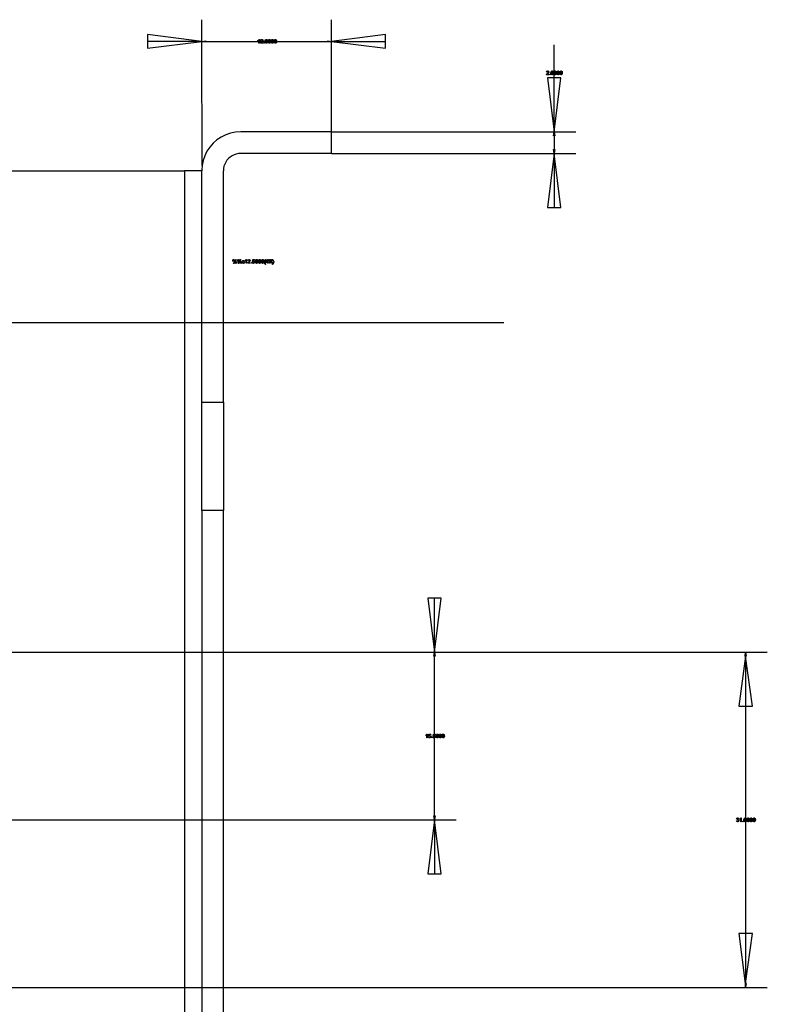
# Model space of a CAD drawing. Extents: x -1077 to 53, y -1488 to -1083.
# Tile 5 of 45: x -968 to -934, y -1386 to -1340. Entities that reach past the tile are written whole.
import ezdxf

# ---------------------------------------------------------------- set-up
doc = ezdxf.new("R2010")
doc.units = 0
doc.layers.add('Layer0', color=7, linetype='Continuous', true_color=0xffffff)
doc.layers.add('MTEXT', color=7, linetype='Continuous', true_color=0xffffff)

msp = doc.modelspace()

# ---------------------------------------------------------------- linework, layer by layer
at = {"layer": 'Layer0'}
for p, q in [((-960.08, -1341.035), (-960.08, -1340.215)), ((-954.08, -1341.035), (-954.08, -1340.215)), ((-960.08, -1341.215), (-962.58, -1340.905)), ((-962.58, -1340.905), (-962.58, -1341.215)), ((-960.08, -1341.215), (-960.08, -1341.035)), ((-951.58, -1340.905), (-954.08, -1341.215)), ((-954.08, -1341.215), (-954.08, -1341.035)), ((-951.58, -1341.215), (-951.58, -1340.905)), ((-960.08, -1341.215), (-962.58, -1341.215)), ((-962.58, -1341.215), (-962.58, -1341.525)), ((-962.58, -1341.525), (-960.08, -1341.215)), ((-960.08, -1341.215), (-959.9, -1341.185)), ((-960.08, -1341.215), (-959.9, -1341.215)), ((-959.9, -1341.245), (-960.08, -1341.215)), ((-960.065, -1346.961), (-960.08, -1341.215)), ((-959.9, -1341.185), (-959.9, -1341.215)), ((-959.9, -1341.215), (-957.689, -1341.215)), ((-959.9, -1341.215), (-959.9, -1341.245)), ((-957.689, -1341.215), (-956.471, -1341.215)), ((-956.471, -1341.215), (-954.26, -1341.215)), ((-954.26, -1341.185), (-954.08, -1341.215)), ((-954.26, -1341.215), (-954.26, -1341.185)), ((-954.26, -1341.215), (-954.08, -1341.215)), ((-954.26, -1341.245), (-954.26, -1341.215)), ((-954.08, -1341.215), (-954.26, -1341.245)), ((-954.08, -1341.215), (-951.58, -1341.525)), ((-954.08, -1341.215), (-951.58, -1341.215)), ((-954.08, -1345.334), (-954.08, -1341.215)), ((-951.58, -1341.525), (-951.58, -1341.215)), ((-943.79, -1342.896), (-943.79, -1341.378)), ((-944.1, -1342.896), (-943.79, -1345.396)), ((-943.79, -1342.896), (-944.1, -1342.896)), ((-943.79, -1345.396), (-943.48, -1342.896)), ((-943.79, -1345.396), (-943.79, -1342.896)), ((-943.48, -1342.896), (-943.79, -1342.896)), ((-958.969, -1345.533), (-959.18, -1345.637)), ((-958.746, -1345.457), (-958.969, -1345.533)), ((-958.515, -1345.412), (-958.746, -1345.457)), ((-958.28, -1345.396), (-958.515, -1345.412)), ((-954.08, -1345.396), (-958.28, -1345.396)), ((-954.08, -1345.396), (-954.08, -1345.334)), ((-954.08, -1345.396), (-954.018, -1345.396)), ((-954.08, -1346.396), (-954.08, -1345.396)), ((-954.018, -1345.396), (-943.79, -1345.396)), ((-943.82, -1345.576), (-943.79, -1345.396)), ((-943.79, -1345.576), (-943.82, -1345.576)), ((-943.79, -1345.396), (-943.79, -1345.576)), ((-943.79, -1345.396), (-943.76, -1345.576)), ((-943.79, -1345.396), (-943.61, -1345.396)), ((-943.79, -1345.576), (-943.79, -1346.216)), ((-943.76, -1345.576), (-943.79, -1345.576)), ((-943.61, -1345.396), (-942.79, -1345.396)), ((-959.553, -1345.923), (-959.708, -1346.1)), ((-959.376, -1345.768), (-959.553, -1345.923)), ((-959.18, -1345.637), (-959.376, -1345.768)), ((-959.943, -1346.507), (-960.019, -1346.73)), ((-959.839, -1346.296), (-959.943, -1346.507)), ((-959.708, -1346.1), (-959.839, -1346.296)), ((-958.68, -1346.503), (-958.767, -1346.561)), ((-958.586, -1346.457), (-958.68, -1346.503)), ((-958.487, -1346.423), (-958.586, -1346.457)), ((-958.384, -1346.403), (-958.487, -1346.423)), ((-958.28, -1346.396), (-958.384, -1346.403)), ((-954.08, -1346.396), (-958.28, -1346.396)), ((-954.08, -1346.396), (-954.018, -1346.396)), ((-954.018, -1346.396), (-943.79, -1346.396)), ((-943.79, -1346.396), (-944.1, -1348.896)), ((-943.82, -1346.216), (-943.79, -1346.216)), ((-943.79, -1346.396), (-943.82, -1346.216)), ((-943.79, -1346.216), (-943.79, -1346.396)), ((-943.76, -1346.216), (-943.79, -1346.396)), ((-943.79, -1346.216), (-943.76, -1346.216)), ((-943.79, -1346.396), (-943.79, -1348.896)), ((-943.48, -1348.896), (-943.79, -1346.396)), ((-943.79, -1346.396), (-943.61, -1346.396)), ((-943.61, -1346.396), (-942.79, -1346.396)), ((-960.065, -1346.961), (-960.08, -1347.134)), ((-960.019, -1346.73), (-960.065, -1346.961)), ((-959.053, -1346.989), (-959.073, -1347.092)), ((-959.019, -1346.89), (-959.053, -1346.989)), ((-958.973, -1346.796), (-959.019, -1346.89)), ((-958.915, -1346.709), (-958.973, -1346.796)), ((-958.846, -1346.63), (-958.915, -1346.709)), ((-958.767, -1346.561), (-958.846, -1346.63)), ((-981.58, -1347.196), (-960.88, -1347.196)), ((-960.08, -1347.196), (-960.88, -1347.196)), ((-960.88, -1347.196), (-960.88, -1354.215)), ((-960.08, -1347.134), (-960.08, -1347.196)), ((-960.08, -1354.215), (-960.08, -1347.196)), ((-959.073, -1347.092), (-959.08, -1347.196)), ((-959.08, -1354.215), (-959.08, -1347.196)), ((-944.1, -1348.896), (-943.79, -1348.896)), ((-943.79, -1348.896), (-943.48, -1348.896)), ((-972.313, -1354.215), (-960.88, -1354.215)), ((-960.88, -1354.215), (-960.08, -1354.215)), ((-960.88, -1354.215), (-960.88, -1369.446)), ((-960.08, -1357.896), (-960.08, -1354.215)), ((-960.08, -1354.215), (-959.08, -1354.215)), ((-959.08, -1357.896), (-959.08, -1354.215)), ((-959.08, -1354.215), (-946.112, -1354.215)), ((-960.08, -1357.896), (-959.08, -1357.896)), ((-960.08, -1362.896), (-960.08, -1357.896)), ((-959.08, -1357.896), (-959.08, -1362.896)), ((-960.08, -1362.896), (-960.08, -1369.446)), ((-959.08, -1362.896), (-960.08, -1362.896)), ((-959.08, -1369.446), (-959.08, -1362.896)), ((-949.631, -1366.946), (-949.321, -1369.446)), ((-949.321, -1366.946), (-949.631, -1366.946)), ((-949.321, -1369.446), (-949.011, -1366.946)), ((-949.011, -1366.946), (-949.321, -1366.946)), ((-949.321, -1369.446), (-949.321, -1366.946)), ((-973.83, -1369.446), (-960.88, -1369.446)), ((-960.88, -1369.446), (-960.08, -1369.446)), ((-960.88, -1369.446), (-960.88, -1377.196)), ((-960.08, -1369.446), (-960.08, -1377.196)), ((-960.08, -1369.446), (-959.08, -1369.446)), ((-959.08, -1377.196), (-959.08, -1369.446)), ((-959.08, -1369.446), (-949.321, -1369.446)), ((-949.351, -1369.626), (-949.321, -1369.446)), ((-949.321, -1369.626), (-949.351, -1369.626)), ((-949.321, -1369.626), (-949.321, -1369.446)), ((-949.321, -1369.446), (-949.291, -1369.626)), ((-949.321, -1369.446), (-949.141, -1369.446)), ((-949.291, -1369.626), (-949.321, -1369.626)), ((-949.321, -1373.141), (-949.321, -1369.626)), ((-949.141, -1369.446), (-948.321, -1369.446)), ((-948.321, -1369.446), (-934.94, -1369.446)), ((-934.94, -1369.626), (-935.25, -1371.946)), ((-934.97, -1369.626), (-934.94, -1369.446)), ((-934.94, -1369.626), (-934.97, -1369.626)), ((-934.94, -1369.626), (-934.94, -1369.446)), ((-934.94, -1369.446), (-934.91, -1369.626)), ((-934.94, -1369.446), (-934.76, -1369.446)), ((-934.63, -1371.946), (-934.94, -1369.626)), ((-934.94, -1369.626), (-934.94, -1371.946)), ((-934.91, -1369.626), (-934.94, -1369.626)), ((-934.76, -1369.446), (-933.94, -1369.446)), ((-935.25, -1371.946), (-934.94, -1371.946)), ((-934.94, -1371.946), (-934.63, -1371.946)), ((-934.94, -1371.946), (-934.94, -1377.016)), ((-949.321, -1373.501), (-949.321, -1373.141)), ((-949.321, -1377.016), (-949.321, -1373.501)), ((-949.351, -1377.016), (-949.321, -1377.016)), ((-949.321, -1377.196), (-949.351, -1377.016)), ((-949.321, -1377.196), (-949.321, -1377.016)), ((-949.291, -1377.016), (-949.321, -1377.196)), ((-949.321, -1377.016), (-949.291, -1377.016)), ((-934.94, -1377.016), (-934.94, -1377.376)), ((-970.62, -1377.196), (-960.88, -1377.196)), ((-960.88, -1377.196), (-960.08, -1377.196)), ((-960.88, -1377.196), (-960.88, -1384.946)), ((-960.08, -1377.196), (-960.08, -1384.946)), ((-960.08, -1377.196), (-959.08, -1377.196)), ((-959.08, -1384.946), (-959.08, -1377.196)), ((-959.08, -1377.196), (-949.321, -1377.196)), ((-949.321, -1377.196), (-949.631, -1379.696)), ((-949.011, -1379.696), (-949.321, -1377.196)), ((-949.321, -1377.196), (-949.321, -1379.696)), ((-949.321, -1377.196), (-949.141, -1377.196)), ((-949.141, -1377.196), (-948.321, -1377.196)), ((-934.94, -1377.376), (-934.94, -1382.446)), ((-949.631, -1379.696), (-949.321, -1379.696)), ((-949.321, -1379.696), (-949.011, -1379.696)), ((-935.25, -1382.446), (-934.97, -1384.766)), ((-934.94, -1382.446), (-935.25, -1382.446)), ((-934.63, -1382.446), (-934.94, -1382.446)), ((-934.94, -1382.446), (-934.94, -1384.766)), ((-934.94, -1384.766), (-934.63, -1382.446)), ((-973.83, -1384.946), (-960.88, -1384.946)), ((-960.88, -1384.946), (-960.08, -1384.946)), ((-960.88, -1384.946), (-960.88, -1418.57)), ((-960.08, -1384.946), (-960.08, -1386.496)), ((-960.08, -1384.946), (-959.08, -1384.946)), ((-959.08, -1386.496), (-959.08, -1384.946)), ((-959.08, -1384.946), (-934.94, -1384.946)), ((-934.97, -1384.766), (-934.94, -1384.766)), ((-934.97, -1384.766), (-934.94, -1384.946)), ((-934.94, -1384.946), (-934.94, -1384.766)), ((-934.91, -1384.766), (-934.94, -1384.946)), ((-934.94, -1384.766), (-934.91, -1384.766)), ((-934.94, -1384.946), (-934.76, -1384.946)), ((-934.76, -1384.946), (-933.94, -1384.946))]:
    msp.add_line(p, q, dxfattribs=at)
at = {"layer": 'MTEXT'}
for p, q in [((-957.481, -1341.169), (-957.449, -1341.148)), ((-957.481, -1341.19), (-957.481, -1341.169)), ((-957.458, -1341.178), (-957.481, -1341.19)), ((-957.437, -1341.163), (-957.458, -1341.178)), ((-957.449, -1341.148), (-957.429, -1341.124)), ((-957.437, -1341.302), (-957.437, -1341.163)), ((-957.415, -1341.302), (-957.437, -1341.302)), ((-957.429, -1341.124), (-957.415, -1341.124)), ((-957.415, -1341.124), (-957.415, -1341.302)), ((-957.363, -1341.302), (-957.36, -1341.287)), ((-957.246, -1341.302), (-957.363, -1341.302)), ((-957.36, -1341.287), (-957.346, -1341.263)), ((-957.358, -1341.175), (-957.341, -1341.137)), ((-957.336, -1341.178), (-957.358, -1341.175)), ((-957.346, -1341.263), (-957.317, -1341.236)), ((-957.341, -1341.137), (-957.301, -1341.124)), ((-957.327, -1341.152), (-957.336, -1341.178)), ((-957.323, -1341.269), (-957.332, -1341.281)), ((-957.332, -1341.281), (-957.246, -1341.281)), ((-957.301, -1341.142), (-957.327, -1341.152)), ((-957.298, -1341.247), (-957.323, -1341.269)), ((-957.317, -1341.236), (-957.278, -1341.199)), ((-957.301, -1341.124), (-957.261, -1341.138)), ((-957.277, -1341.151), (-957.301, -1341.142)), ((-957.265, -1341.216), (-957.298, -1341.247)), ((-957.278, -1341.199), (-957.268, -1341.173)), ((-957.268, -1341.173), (-957.277, -1341.151)), ((-957.25, -1341.194), (-957.265, -1341.216)), ((-957.261, -1341.138), (-957.246, -1341.173)), ((-957.246, -1341.173), (-957.25, -1341.194)), ((-957.246, -1341.281), (-957.246, -1341.302)), ((-957.21, -1341.302), (-957.21, -1341.277)), ((-957.21, -1341.277), (-957.185, -1341.277)), ((-957.185, -1341.302), (-957.21, -1341.302)), ((-957.185, -1341.277), (-957.185, -1341.302)), ((-957.154, -1341.215), (-957.147, -1341.164)), ((-957.136, -1341.287), (-957.154, -1341.215)), ((-957.147, -1341.164), (-957.128, -1341.135)), ((-957.096, -1341.305), (-957.136, -1341.287)), ((-957.12, -1341.155), (-957.131, -1341.215)), ((-957.131, -1341.215), (-957.121, -1341.273)), ((-957.128, -1341.135), (-957.096, -1341.124)), ((-957.121, -1341.273), (-957.096, -1341.287)), ((-957.096, -1341.142), (-957.12, -1341.155)), ((-957.096, -1341.124), (-957.071, -1341.13)), ((-957.071, -1341.157), (-957.096, -1341.142)), ((-957.096, -1341.287), (-957.071, -1341.273)), ((-957.064, -1341.294), (-957.096, -1341.305)), ((-957.071, -1341.13), (-957.053, -1341.146)), ((-957.06, -1341.215), (-957.071, -1341.157)), ((-957.071, -1341.273), (-957.06, -1341.215)), ((-957.045, -1341.265), (-957.064, -1341.294)), ((-957.053, -1341.146), (-957.042, -1341.173)), ((-957.038, -1341.215), (-957.045, -1341.265)), ((-957.042, -1341.173), (-957.038, -1341.215)), ((-957.016, -1341.215), (-957.01, -1341.164)), ((-956.999, -1341.287), (-957.016, -1341.215)), ((-957.01, -1341.164), (-956.99, -1341.135)), ((-956.958, -1341.305), (-956.999, -1341.287)), ((-956.983, -1341.155), (-956.994, -1341.215)), ((-956.994, -1341.215), (-956.984, -1341.273)), ((-956.99, -1341.135), (-956.958, -1341.124)), ((-956.984, -1341.273), (-956.958, -1341.287)), ((-956.959, -1341.142), (-956.983, -1341.155)), ((-956.933, -1341.157), (-956.959, -1341.142)), ((-956.958, -1341.124), (-956.933, -1341.13)), ((-956.958, -1341.287), (-956.933, -1341.273)), ((-956.926, -1341.294), (-956.958, -1341.305)), ((-956.933, -1341.13), (-956.916, -1341.146)), ((-956.923, -1341.215), (-956.933, -1341.157)), ((-956.933, -1341.273), (-956.923, -1341.215)), ((-956.907, -1341.265), (-956.926, -1341.294)), ((-956.916, -1341.146), (-956.905, -1341.173)), ((-956.901, -1341.215), (-956.907, -1341.265)), ((-956.905, -1341.173), (-956.901, -1341.215)), ((-956.879, -1341.215), (-956.872, -1341.164)), ((-956.861, -1341.287), (-956.879, -1341.215)), ((-956.872, -1341.164), (-956.853, -1341.135)), ((-956.821, -1341.305), (-956.861, -1341.287)), ((-956.845, -1341.155), (-956.856, -1341.215)), ((-956.856, -1341.215), (-956.846, -1341.273)), ((-956.853, -1341.135), (-956.821, -1341.124)), ((-956.846, -1341.273), (-956.821, -1341.287)), ((-956.821, -1341.142), (-956.845, -1341.155)), ((-956.821, -1341.124), (-956.796, -1341.13)), ((-956.796, -1341.157), (-956.821, -1341.142)), ((-956.821, -1341.287), (-956.796, -1341.273)), ((-956.789, -1341.294), (-956.821, -1341.305)), ((-956.796, -1341.13), (-956.778, -1341.146)), ((-956.785, -1341.215), (-956.796, -1341.157)), ((-956.796, -1341.273), (-956.785, -1341.215)), ((-956.77, -1341.265), (-956.789, -1341.294)), ((-956.778, -1341.146), (-956.767, -1341.173)), ((-956.763, -1341.215), (-956.77, -1341.265)), ((-956.767, -1341.173), (-956.763, -1341.215)), ((-956.741, -1341.215), (-956.735, -1341.164)), ((-956.724, -1341.287), (-956.741, -1341.215)), ((-956.735, -1341.164), (-956.715, -1341.135)), ((-956.683, -1341.305), (-956.724, -1341.287)), ((-956.707, -1341.155), (-956.719, -1341.215)), ((-956.719, -1341.215), (-956.709, -1341.273)), ((-956.715, -1341.135), (-956.683, -1341.124)), ((-956.709, -1341.273), (-956.683, -1341.287)), ((-956.684, -1341.142), (-956.707, -1341.155)), ((-956.658, -1341.157), (-956.684, -1341.142)), ((-956.683, -1341.124), (-956.658, -1341.13)), ((-956.683, -1341.287), (-956.658, -1341.273)), ((-956.651, -1341.294), (-956.683, -1341.305)), ((-956.658, -1341.13), (-956.641, -1341.146)), ((-956.648, -1341.215), (-956.658, -1341.157)), ((-956.658, -1341.273), (-956.648, -1341.215)), ((-956.632, -1341.265), (-956.651, -1341.294)), ((-956.641, -1341.146), (-956.63, -1341.173)), ((-956.626, -1341.215), (-956.632, -1341.265)), ((-956.63, -1341.173), (-956.626, -1341.215)), ((-944.151, -1342.759), (-944.148, -1342.743)), ((-944.034, -1342.759), (-944.151, -1342.759)), ((-944.148, -1342.743), (-944.134, -1342.72)), ((-944.147, -1342.632), (-944.129, -1342.594)), ((-944.124, -1342.634), (-944.147, -1342.632)), ((-944.134, -1342.72), (-944.106, -1342.693)), ((-944.129, -1342.594), (-944.089, -1342.581)), ((-944.115, -1342.608), (-944.124, -1342.634)), ((-944.111, -1342.726), (-944.121, -1342.738)), ((-944.121, -1342.738), (-944.034, -1342.738)), ((-944.09, -1342.599), (-944.115, -1342.608)), ((-944.086, -1342.704), (-944.111, -1342.726)), ((-944.106, -1342.693), (-944.067, -1342.656)), ((-944.066, -1342.608), (-944.09, -1342.599)), ((-944.089, -1342.581), (-944.049, -1342.595)), ((-944.053, -1342.672), (-944.086, -1342.704)), ((-944.067, -1342.656), (-944.056, -1342.629)), ((-944.056, -1342.629), (-944.066, -1342.608)), ((-944.038, -1342.651), (-944.053, -1342.672)), ((-944.049, -1342.595), (-944.034, -1342.63)), ((-944.034, -1342.63), (-944.038, -1342.651)), ((-944.034, -1342.738), (-944.034, -1342.759)), ((-943.998, -1342.759), (-943.998, -1342.734)), ((-943.998, -1342.734), (-943.974, -1342.734)), ((-943.974, -1342.759), (-943.998, -1342.759)), ((-943.974, -1342.734), (-943.974, -1342.759)), ((-943.942, -1342.671), (-943.935, -1342.621)), ((-943.924, -1342.743), (-943.942, -1342.671)), ((-943.935, -1342.621), (-943.916, -1342.591)), ((-943.884, -1342.762), (-943.924, -1342.743)), ((-943.908, -1342.611), (-943.919, -1342.671)), ((-943.919, -1342.671), (-943.909, -1342.729)), ((-943.916, -1342.591), (-943.884, -1342.581)), ((-943.909, -1342.729), (-943.884, -1342.744)), ((-943.884, -1342.599), (-943.908, -1342.611)), ((-943.884, -1342.581), (-943.859, -1342.587)), ((-943.859, -1342.613), (-943.884, -1342.599)), ((-943.884, -1342.744), (-943.859, -1342.729)), ((-943.852, -1342.751), (-943.884, -1342.762)), ((-943.859, -1342.587), (-943.841, -1342.603)), ((-943.849, -1342.671), (-943.859, -1342.613)), ((-943.859, -1342.729), (-943.849, -1342.671)), ((-943.833, -1342.722), (-943.852, -1342.751)), ((-943.841, -1342.603), (-943.83, -1342.629)), ((-943.826, -1342.671), (-943.833, -1342.722)), ((-943.83, -1342.629), (-943.826, -1342.671)), ((-943.804, -1342.671), (-943.798, -1342.621)), ((-943.787, -1342.743), (-943.804, -1342.671)), ((-943.798, -1342.621), (-943.779, -1342.591)), ((-943.747, -1342.762), (-943.787, -1342.743)), ((-943.771, -1342.611), (-943.782, -1342.671)), ((-943.782, -1342.671), (-943.772, -1342.729)), ((-943.779, -1342.591), (-943.747, -1342.581)), ((-943.772, -1342.729), (-943.747, -1342.744)), ((-943.747, -1342.599), (-943.771, -1342.611)), ((-943.747, -1342.581), (-943.722, -1342.587)), ((-943.721, -1342.613), (-943.747, -1342.599)), ((-943.747, -1342.744), (-943.721, -1342.729)), ((-943.714, -1342.751), (-943.747, -1342.762)), ((-943.722, -1342.587), (-943.704, -1342.603)), ((-943.711, -1342.671), (-943.721, -1342.613)), ((-943.721, -1342.729), (-943.711, -1342.671)), ((-943.695, -1342.722), (-943.714, -1342.751)), ((-943.704, -1342.603), (-943.693, -1342.629)), ((-943.689, -1342.671), (-943.695, -1342.722)), ((-943.693, -1342.629), (-943.689, -1342.671)), ((-943.667, -1342.671), (-943.66, -1342.621)), ((-943.649, -1342.743), (-943.667, -1342.671)), ((-943.66, -1342.621), (-943.641, -1342.591)), ((-943.609, -1342.762), (-943.649, -1342.743)), ((-943.633, -1342.611), (-943.644, -1342.671)), ((-943.644, -1342.671), (-943.634, -1342.729)), ((-943.641, -1342.591), (-943.609, -1342.581)), ((-943.634, -1342.729), (-943.609, -1342.744)), ((-943.609, -1342.599), (-943.633, -1342.611)), ((-943.609, -1342.581), (-943.584, -1342.587)), ((-943.584, -1342.613), (-943.609, -1342.599)), ((-943.609, -1342.744), (-943.584, -1342.729)), ((-943.577, -1342.751), (-943.609, -1342.762)), ((-943.584, -1342.587), (-943.566, -1342.603)), ((-943.574, -1342.671), (-943.584, -1342.613)), ((-943.584, -1342.729), (-943.574, -1342.671)), ((-943.558, -1342.722), (-943.577, -1342.751)), ((-943.566, -1342.603), (-943.555, -1342.629)), ((-943.551, -1342.671), (-943.558, -1342.722)), ((-943.555, -1342.629), (-943.551, -1342.671)), ((-943.529, -1342.671), (-943.523, -1342.621)), ((-943.512, -1342.743), (-943.529, -1342.671)), ((-943.523, -1342.621), (-943.504, -1342.591)), ((-943.472, -1342.762), (-943.512, -1342.743)), ((-943.496, -1342.611), (-943.507, -1342.671)), ((-943.507, -1342.671), (-943.497, -1342.729)), ((-943.504, -1342.591), (-943.472, -1342.581)), ((-943.497, -1342.729), (-943.472, -1342.744)), ((-943.472, -1342.599), (-943.496, -1342.611)), ((-943.472, -1342.581), (-943.447, -1342.587)), ((-943.446, -1342.613), (-943.472, -1342.599)), ((-943.472, -1342.744), (-943.446, -1342.729)), ((-943.439, -1342.751), (-943.472, -1342.762)), ((-943.447, -1342.587), (-943.429, -1342.603)), ((-943.436, -1342.671), (-943.446, -1342.613)), ((-943.446, -1342.729), (-943.436, -1342.671)), ((-943.42, -1342.722), (-943.439, -1342.751)), ((-943.429, -1342.603), (-943.418, -1342.629)), ((-943.414, -1342.671), (-943.42, -1342.722)), ((-943.418, -1342.629), (-943.414, -1342.671)), ((-958.649, -1351.34), (-958.639, -1351.308)), ((-958.638, -1351.376), (-958.649, -1351.34)), ((-958.639, -1351.308), (-958.612, -1351.294)), ((-958.611, -1351.388), (-958.638, -1351.376)), ((-958.624, -1351.316), (-958.63, -1351.342)), ((-958.63, -1351.342), (-958.624, -1351.366)), ((-958.611, -1351.309), (-958.624, -1351.316)), ((-958.624, -1351.366), (-958.611, -1351.373)), ((-958.612, -1351.294), (-958.584, -1351.306)), ((-958.611, -1351.481), (-958.514, -1351.294)), ((-958.597, -1351.316), (-958.611, -1351.309)), ((-958.611, -1351.373), (-958.597, -1351.366)), ((-958.584, -1351.376), (-958.611, -1351.388)), ((-958.593, -1351.481), (-958.611, -1351.481)), ((-958.592, -1351.34), (-958.597, -1351.316)), ((-958.597, -1351.366), (-958.592, -1351.34)), ((-958.496, -1351.294), (-958.593, -1351.481)), ((-958.584, -1351.306), (-958.573, -1351.341)), ((-958.573, -1351.341), (-958.584, -1351.376)), ((-958.534, -1351.433), (-958.525, -1351.4)), ((-958.524, -1351.469), (-958.534, -1351.433)), ((-958.525, -1351.4), (-958.497, -1351.387)), ((-958.497, -1351.481), (-958.524, -1351.469)), ((-958.51, -1351.409), (-958.515, -1351.435)), ((-958.515, -1351.435), (-958.51, -1351.459)), ((-958.514, -1351.294), (-958.496, -1351.294)), ((-958.496, -1351.402), (-958.51, -1351.409)), ((-958.51, -1351.459), (-958.497, -1351.466)), ((-958.497, -1351.387), (-958.469, -1351.399)), ((-958.497, -1351.466), (-958.483, -1351.459)), ((-958.47, -1351.469), (-958.497, -1351.481)), ((-958.483, -1351.409), (-958.496, -1351.402)), ((-958.477, -1351.433), (-958.483, -1351.409)), ((-958.483, -1351.459), (-958.477, -1351.433)), ((-958.459, -1351.434), (-958.47, -1351.469)), ((-958.469, -1351.399), (-958.459, -1351.434)), ((-958.429, -1351.34), (-958.419, -1351.308)), ((-958.418, -1351.376), (-958.429, -1351.34)), ((-958.419, -1351.308), (-958.392, -1351.294)), ((-958.392, -1351.388), (-958.418, -1351.376)), ((-958.405, -1351.316), (-958.41, -1351.342)), ((-958.41, -1351.342), (-958.405, -1351.366)), ((-958.391, -1351.309), (-958.405, -1351.316)), ((-958.405, -1351.366), (-958.391, -1351.373)), ((-958.392, -1351.294), (-958.364, -1351.306)), ((-958.364, -1351.376), (-958.392, -1351.388)), ((-958.391, -1351.481), (-958.294, -1351.294)), ((-958.378, -1351.316), (-958.391, -1351.309)), ((-958.391, -1351.373), (-958.378, -1351.366)), ((-958.373, -1351.481), (-958.391, -1351.481)), ((-958.372, -1351.34), (-958.378, -1351.316)), ((-958.378, -1351.366), (-958.372, -1351.34)), ((-958.277, -1351.294), (-958.373, -1351.481)), ((-958.364, -1351.306), (-958.353, -1351.341)), ((-958.353, -1351.341), (-958.364, -1351.376)), ((-958.315, -1351.433), (-958.305, -1351.4)), ((-958.304, -1351.469), (-958.315, -1351.433)), ((-958.305, -1351.4), (-958.277, -1351.387)), ((-958.277, -1351.481), (-958.304, -1351.469)), ((-958.29, -1351.409), (-958.296, -1351.435)), ((-958.296, -1351.435), (-958.29, -1351.459)), ((-958.294, -1351.294), (-958.277, -1351.294)), ((-958.277, -1351.402), (-958.29, -1351.409)), ((-958.29, -1351.459), (-958.277, -1351.466)), ((-958.277, -1351.387), (-958.25, -1351.399)), ((-958.263, -1351.409), (-958.277, -1351.402)), ((-958.277, -1351.466), (-958.263, -1351.459)), ((-958.25, -1351.469), (-958.277, -1351.481)), ((-958.258, -1351.433), (-958.263, -1351.409)), ((-958.263, -1351.459), (-958.258, -1351.433)), ((-958.25, -1351.399), (-958.239, -1351.434)), ((-958.239, -1351.434), (-958.25, -1351.469)), ((-958.214, -1351.411), (-958.207, -1351.374)), ((-958.198, -1351.46), (-958.214, -1351.411)), ((-958.207, -1351.374), (-958.186, -1351.351)), ((-958.156, -1351.477), (-958.198, -1351.46)), ((-958.181, -1351.373), (-958.191, -1351.41)), ((-958.191, -1351.41), (-958.182, -1351.448)), ((-958.186, -1351.351), (-958.155, -1351.343)), ((-958.182, -1351.448), (-958.156, -1351.459)), ((-958.155, -1351.361), (-958.181, -1351.373)), ((-958.156, -1351.459), (-958.134, -1351.451)), ((-958.12, -1351.465), (-958.156, -1351.477)), ((-958.155, -1351.343), (-958.121, -1351.354)), ((-958.136, -1351.368), (-958.155, -1351.361)), ((-958.125, -1351.387), (-958.136, -1351.368)), ((-958.134, -1351.451), (-958.124, -1351.427)), ((-958.104, -1351.384), (-958.125, -1351.387)), ((-958.124, -1351.427), (-958.102, -1351.43)), ((-958.121, -1351.354), (-958.104, -1351.384)), ((-958.102, -1351.43), (-958.12, -1351.465)), ((-958.073, -1351.341), (-958.041, -1351.32)), ((-958.073, -1351.362), (-958.073, -1351.341)), ((-958.05, -1351.351), (-958.073, -1351.362)), ((-958.029, -1351.336), (-958.05, -1351.351)), ((-958.041, -1351.32), (-958.022, -1351.297)), ((-958.029, -1351.474), (-958.029, -1351.336)), ((-958.008, -1351.474), (-958.029, -1351.474)), ((-958.022, -1351.297), (-958.008, -1351.297)), ((-958.008, -1351.297), (-958.008, -1351.474)), ((-957.955, -1351.474), (-957.952, -1351.459)), ((-957.838, -1351.474), (-957.955, -1351.474)), ((-957.952, -1351.459), (-957.938, -1351.436)), ((-957.951, -1351.348), (-957.934, -1351.31)), ((-957.928, -1351.35), (-957.951, -1351.348)), ((-957.938, -1351.436), (-957.91, -1351.409)), ((-957.934, -1351.31), (-957.893, -1351.297)), ((-957.919, -1351.324), (-957.928, -1351.35)), ((-957.916, -1351.442), (-957.925, -1351.453)), ((-957.925, -1351.453), (-957.838, -1351.453)), ((-957.894, -1351.315), (-957.919, -1351.324)), ((-957.89, -1351.419), (-957.916, -1351.442)), ((-957.91, -1351.409), (-957.871, -1351.371)), ((-957.87, -1351.323), (-957.894, -1351.315)), ((-957.893, -1351.297), (-957.853, -1351.311)), ((-957.857, -1351.388), (-957.89, -1351.419)), ((-957.871, -1351.371), (-957.86, -1351.345)), ((-957.86, -1351.345), (-957.87, -1351.323)), ((-957.842, -1351.367), (-957.857, -1351.388)), ((-957.853, -1351.311), (-957.838, -1351.346)), ((-957.838, -1351.346), (-957.842, -1351.367)), ((-957.838, -1351.453), (-957.838, -1351.474)), ((-957.802, -1351.474), (-957.802, -1351.45)), ((-957.802, -1351.45), (-957.778, -1351.45)), ((-957.778, -1351.474), (-957.802, -1351.474)), ((-957.778, -1351.45), (-957.778, -1351.474)), ((-957.746, -1351.428), (-957.723, -1351.426)), ((-957.728, -1351.464), (-957.746, -1351.428)), ((-957.742, -1351.391), (-957.725, -1351.3)), ((-957.722, -1351.393), (-957.742, -1351.391)), ((-957.689, -1351.477), (-957.728, -1351.464)), ((-957.725, -1351.3), (-957.637, -1351.3)), ((-957.723, -1351.426), (-957.711, -1351.451)), ((-957.708, -1351.381), (-957.722, -1351.393)), ((-957.708, -1351.32), (-957.717, -1351.368)), ((-957.717, -1351.368), (-957.684, -1351.357)), ((-957.711, -1351.451), (-957.689, -1351.459)), ((-957.637, -1351.32), (-957.708, -1351.32)), ((-957.689, -1351.376), (-957.708, -1351.381)), ((-957.662, -1351.387), (-957.689, -1351.376)), ((-957.689, -1351.459), (-957.662, -1351.448)), ((-957.643, -1351.456), (-957.689, -1351.477)), ((-957.684, -1351.357), (-957.644, -1351.373)), ((-957.652, -1351.416), (-957.662, -1351.387)), ((-957.662, -1351.448), (-957.652, -1351.416)), ((-957.644, -1351.373), (-957.629, -1351.414)), ((-957.629, -1351.414), (-957.643, -1351.456)), ((-957.637, -1351.3), (-957.637, -1351.32)), ((-957.608, -1351.387), (-957.602, -1351.336)), ((-957.591, -1351.459), (-957.608, -1351.387)), ((-957.602, -1351.336), (-957.583, -1351.307)), ((-957.551, -1351.477), (-957.591, -1351.459)), ((-957.575, -1351.327), (-957.586, -1351.387)), ((-957.586, -1351.387), (-957.576, -1351.445)), ((-957.583, -1351.307), (-957.551, -1351.297)), ((-957.576, -1351.445), (-957.551, -1351.459)), ((-957.551, -1351.315), (-957.575, -1351.327)), ((-957.551, -1351.297), (-957.526, -1351.302)), ((-957.526, -1351.329), (-957.551, -1351.315)), ((-957.551, -1351.459), (-957.526, -1351.445)), ((-957.519, -1351.467), (-957.551, -1351.477)), ((-957.526, -1351.302), (-957.508, -1351.319)), ((-957.515, -1351.387), (-957.526, -1351.329)), ((-957.526, -1351.445), (-957.515, -1351.387)), ((-957.499, -1351.437), (-957.519, -1351.467)), ((-957.508, -1351.319), (-957.497, -1351.345)), ((-957.493, -1351.387), (-957.499, -1351.437)), ((-957.497, -1351.345), (-957.493, -1351.387)), ((-957.471, -1351.387), (-957.464, -1351.336)), ((-957.453, -1351.459), (-957.471, -1351.387)), ((-957.464, -1351.336), (-957.445, -1351.307)), ((-957.413, -1351.477), (-957.453, -1351.459)), ((-957.437, -1351.327), (-957.449, -1351.387)), ((-957.449, -1351.387), (-957.438, -1351.445)), ((-957.445, -1351.307), (-957.413, -1351.297)), ((-957.438, -1351.445), (-957.413, -1351.459)), ((-957.413, -1351.315), (-957.437, -1351.327)), ((-957.413, -1351.297), (-957.388, -1351.302)), ((-957.388, -1351.329), (-957.413, -1351.315)), ((-957.413, -1351.459), (-957.388, -1351.445)), ((-957.381, -1351.467), (-957.413, -1351.477)), ((-957.388, -1351.302), (-957.37, -1351.319)), ((-957.378, -1351.387), (-957.388, -1351.329)), ((-957.388, -1351.445), (-957.378, -1351.387)), ((-957.362, -1351.437), (-957.381, -1351.467)), ((-957.37, -1351.319), (-957.359, -1351.345)), ((-957.355, -1351.387), (-957.362, -1351.437)), ((-957.359, -1351.345), (-957.355, -1351.387)), ((-957.333, -1351.387), (-957.327, -1351.336)), ((-957.316, -1351.459), (-957.333, -1351.387)), ((-957.327, -1351.336), (-957.308, -1351.307)), ((-957.276, -1351.477), (-957.316, -1351.459)), ((-957.3, -1351.327), (-957.311, -1351.387)), ((-957.311, -1351.387), (-957.301, -1351.445)), ((-957.308, -1351.307), (-957.276, -1351.297)), ((-957.301, -1351.445), (-957.276, -1351.459)), ((-957.276, -1351.315), (-957.3, -1351.327)), ((-957.276, -1351.297), (-957.251, -1351.302)), ((-957.251, -1351.329), (-957.276, -1351.315)), ((-957.276, -1351.459), (-957.251, -1351.445)), ((-957.244, -1351.467), (-957.276, -1351.477)), ((-957.251, -1351.302), (-957.233, -1351.319)), ((-957.24, -1351.387), (-957.251, -1351.329)), ((-957.251, -1351.445), (-957.24, -1351.387)), ((-957.224, -1351.437), (-957.244, -1351.467)), ((-957.233, -1351.319), (-957.222, -1351.345)), ((-957.218, -1351.387), (-957.224, -1351.437)), ((-957.222, -1351.345), (-957.218, -1351.387)), ((-957.191, -1351.41), (-957.182, -1351.355)), ((-957.179, -1351.473), (-957.191, -1351.41)), ((-957.182, -1351.355), (-957.148, -1351.294)), ((-957.148, -1351.526), (-957.179, -1351.473)), ((-957.164, -1351.365), (-957.169, -1351.41)), ((-957.169, -1351.41), (-957.133, -1351.526)), ((-957.152, -1351.33), (-957.164, -1351.365)), ((-957.133, -1351.294), (-957.152, -1351.33)), ((-957.148, -1351.294), (-957.133, -1351.294)), ((-957.133, -1351.526), (-957.148, -1351.526)), ((-957.121, -1351.412), (-957.04, -1351.297)), ((-957.121, -1351.432), (-957.121, -1351.412)), ((-957.044, -1351.432), (-957.121, -1351.432)), ((-957.044, -1351.332), (-957.099, -1351.412)), ((-957.099, -1351.412), (-957.044, -1351.412)), ((-957.044, -1351.412), (-957.044, -1351.332)), ((-957.044, -1351.474), (-957.044, -1351.432)), ((-957.022, -1351.474), (-957.044, -1351.474)), ((-957.04, -1351.297), (-957.022, -1351.297)), ((-957.022, -1351.297), (-957.022, -1351.412)), ((-957.022, -1351.412), (-956.998, -1351.412)), ((-956.998, -1351.432), (-957.022, -1351.432)), ((-957.022, -1351.432), (-957.022, -1351.474)), ((-956.998, -1351.412), (-956.998, -1351.432)), ((-956.985, -1351.474), (-956.917, -1351.382)), ((-956.957, -1351.474), (-956.985, -1351.474)), ((-956.917, -1351.382), (-956.977, -1351.297)), ((-956.977, -1351.297), (-956.949, -1351.297)), ((-956.913, -1351.413), (-956.957, -1351.474)), ((-956.949, -1351.297), (-956.917, -1351.343)), ((-956.917, -1351.343), (-956.903, -1351.364)), ((-956.904, -1351.399), (-956.913, -1351.413)), ((-956.896, -1351.411), (-956.904, -1351.399)), ((-956.903, -1351.364), (-956.889, -1351.344)), ((-956.852, -1351.474), (-956.896, -1351.411)), ((-956.828, -1351.297), (-956.89, -1351.381)), ((-956.89, -1351.381), (-956.823, -1351.474)), ((-956.889, -1351.344), (-956.853, -1351.297)), ((-956.853, -1351.297), (-956.828, -1351.297)), ((-956.823, -1351.474), (-956.852, -1351.474)), ((-956.787, -1351.33), (-956.806, -1351.294)), ((-956.806, -1351.294), (-956.791, -1351.294)), ((-956.806, -1351.526), (-956.77, -1351.41)), ((-956.791, -1351.526), (-956.806, -1351.526)), ((-956.791, -1351.294), (-956.757, -1351.355)), ((-956.76, -1351.473), (-956.791, -1351.526)), ((-956.776, -1351.365), (-956.787, -1351.33)), ((-956.77, -1351.41), (-956.776, -1351.365)), ((-956.748, -1351.41), (-956.76, -1351.473)), ((-956.757, -1351.355), (-956.748, -1351.41)), ((-949.722, -1373.275), (-949.69, -1373.254)), ((-949.722, -1373.296), (-949.722, -1373.275)), ((-949.699, -1373.285), (-949.722, -1373.296)), ((-949.678, -1373.27), (-949.699, -1373.285)), ((-949.69, -1373.254), (-949.67, -1373.231)), ((-949.678, -1373.408), (-949.678, -1373.27)), ((-949.67, -1373.231), (-949.656, -1373.231)), ((-949.656, -1373.231), (-949.656, -1373.408)), ((-949.601, -1373.362), (-949.578, -1373.36)), ((-949.583, -1373.398), (-949.601, -1373.362)), ((-949.597, -1373.325), (-949.58, -1373.234)), ((-949.577, -1373.327), (-949.597, -1373.325)), ((-949.58, -1373.234), (-949.492, -1373.234)), ((-949.578, -1373.36), (-949.566, -1373.385)), ((-949.563, -1373.315), (-949.577, -1373.327)), ((-949.562, -1373.255), (-949.572, -1373.302)), ((-949.572, -1373.302), (-949.539, -1373.291)), ((-949.566, -1373.385), (-949.544, -1373.394)), ((-949.544, -1373.31), (-949.563, -1373.315)), ((-949.492, -1373.255), (-949.562, -1373.255)), ((-949.517, -1373.321), (-949.544, -1373.31)), ((-949.544, -1373.394), (-949.517, -1373.382)), ((-949.539, -1373.291), (-949.499, -1373.307)), ((-949.507, -1373.35), (-949.517, -1373.321)), ((-949.517, -1373.382), (-949.507, -1373.35)), ((-949.499, -1373.307), (-949.483, -1373.348)), ((-949.483, -1373.348), (-949.497, -1373.39)), ((-949.492, -1373.234), (-949.492, -1373.255)), ((-949.451, -1373.408), (-949.451, -1373.384)), ((-949.451, -1373.384), (-949.426, -1373.384)), ((-949.426, -1373.384), (-949.426, -1373.408)), ((-949.395, -1373.362), (-949.372, -1373.36)), ((-949.377, -1373.398), (-949.395, -1373.362)), ((-949.391, -1373.325), (-949.374, -1373.234)), ((-949.37, -1373.327), (-949.391, -1373.325)), ((-949.374, -1373.234), (-949.286, -1373.234)), ((-949.372, -1373.36), (-949.36, -1373.385)), ((-949.357, -1373.315), (-949.37, -1373.327)), ((-949.356, -1373.255), (-949.366, -1373.302)), ((-949.366, -1373.302), (-949.332, -1373.291)), ((-949.36, -1373.385), (-949.338, -1373.394)), ((-949.338, -1373.31), (-949.357, -1373.315)), ((-949.286, -1373.255), (-949.356, -1373.255)), ((-949.311, -1373.321), (-949.338, -1373.31)), ((-949.338, -1373.394), (-949.311, -1373.382)), ((-949.332, -1373.291), (-949.293, -1373.307)), ((-949.3, -1373.35), (-949.311, -1373.321)), ((-949.311, -1373.382), (-949.3, -1373.35)), ((-949.293, -1373.307), (-949.277, -1373.348)), ((-949.277, -1373.348), (-949.291, -1373.39)), ((-949.286, -1373.234), (-949.286, -1373.255)), ((-949.257, -1373.321), (-949.251, -1373.271)), ((-949.24, -1373.393), (-949.257, -1373.321)), ((-949.251, -1373.271), (-949.231, -1373.241)), ((-949.224, -1373.261), (-949.235, -1373.321)), ((-949.235, -1373.321), (-949.225, -1373.379)), ((-949.231, -1373.241), (-949.199, -1373.231)), ((-949.225, -1373.379), (-949.199, -1373.394)), ((-949.2, -1373.249), (-949.224, -1373.261)), ((-949.174, -1373.263), (-949.2, -1373.249)), ((-949.199, -1373.231), (-949.174, -1373.236)), ((-949.199, -1373.394), (-949.174, -1373.379)), ((-949.174, -1373.236), (-949.157, -1373.253)), ((-949.164, -1373.321), (-949.174, -1373.263)), ((-949.174, -1373.379), (-949.164, -1373.321)), ((-949.148, -1373.371), (-949.167, -1373.401)), ((-949.157, -1373.253), (-949.146, -1373.279)), ((-949.142, -1373.321), (-949.148, -1373.371)), ((-949.146, -1373.279), (-949.142, -1373.321)), ((-949.12, -1373.321), (-949.113, -1373.271)), ((-949.102, -1373.393), (-949.12, -1373.321)), ((-949.113, -1373.271), (-949.094, -1373.241)), ((-949.086, -1373.261), (-949.097, -1373.321)), ((-949.097, -1373.321), (-949.087, -1373.379)), ((-949.094, -1373.241), (-949.062, -1373.231)), ((-949.087, -1373.379), (-949.062, -1373.394)), ((-949.062, -1373.249), (-949.086, -1373.261)), ((-949.062, -1373.231), (-949.037, -1373.236)), ((-949.037, -1373.263), (-949.062, -1373.249)), ((-949.062, -1373.394), (-949.037, -1373.379)), ((-949.037, -1373.236), (-949.019, -1373.253)), ((-949.027, -1373.321), (-949.037, -1373.263)), ((-949.037, -1373.379), (-949.027, -1373.321)), ((-949.011, -1373.371), (-949.03, -1373.401)), ((-949.019, -1373.253), (-949.008, -1373.279)), ((-949.004, -1373.321), (-949.011, -1373.371)), ((-949.008, -1373.279), (-949.004, -1373.321)), ((-948.982, -1373.321), (-948.976, -1373.271)), ((-948.965, -1373.393), (-948.982, -1373.321)), ((-948.976, -1373.271), (-948.956, -1373.241)), ((-948.949, -1373.261), (-948.96, -1373.321)), ((-948.96, -1373.321), (-948.95, -1373.379)), ((-948.956, -1373.241), (-948.924, -1373.231)), ((-948.95, -1373.379), (-948.924, -1373.394)), ((-948.925, -1373.249), (-948.949, -1373.261)), ((-948.899, -1373.263), (-948.925, -1373.249)), ((-948.924, -1373.231), (-948.899, -1373.236)), ((-948.924, -1373.394), (-948.899, -1373.379)), ((-948.899, -1373.236), (-948.882, -1373.253)), ((-948.889, -1373.321), (-948.899, -1373.263)), ((-948.899, -1373.379), (-948.889, -1373.321)), ((-948.873, -1373.371), (-948.892, -1373.401)), ((-948.882, -1373.253), (-948.871, -1373.279)), ((-948.867, -1373.321), (-948.873, -1373.371)), ((-948.871, -1373.279), (-948.867, -1373.321)), ((-949.656, -1373.408), (-949.678, -1373.408)), ((-949.544, -1373.411), (-949.583, -1373.398)), ((-949.497, -1373.39), (-949.544, -1373.411)), ((-949.426, -1373.408), (-949.451, -1373.408)), ((-949.338, -1373.411), (-949.377, -1373.398)), ((-949.291, -1373.39), (-949.338, -1373.411)), ((-949.199, -1373.411), (-949.24, -1373.393)), ((-949.167, -1373.401), (-949.199, -1373.411)), ((-949.062, -1373.411), (-949.102, -1373.393)), ((-949.03, -1373.401), (-949.062, -1373.411)), ((-948.924, -1373.411), (-948.965, -1373.393)), ((-948.892, -1373.401), (-948.924, -1373.411)), ((-935.365, -1377.237), (-935.343, -1377.234)), ((-935.347, -1377.273), (-935.365, -1377.237)), ((-935.363, -1377.152), (-935.345, -1377.118)), ((-935.341, -1377.155), (-935.363, -1377.152)), ((-935.309, -1377.287), (-935.347, -1377.273)), ((-935.345, -1377.118), (-935.309, -1377.106)), ((-935.343, -1377.234), (-935.33, -1377.26)), ((-935.33, -1377.132), (-935.341, -1377.155)), ((-935.309, -1377.124), (-935.33, -1377.132)), ((-935.33, -1377.26), (-935.309, -1377.269)), ((-935.322, -1377.2), (-935.32, -1377.181)), ((-935.307, -1377.197), (-935.322, -1377.2)), ((-935.32, -1377.181), (-935.316, -1377.181)), ((-935.316, -1377.181), (-935.291, -1377.174)), ((-935.309, -1377.106), (-935.283, -1377.112)), ((-935.288, -1377.131), (-935.309, -1377.124)), ((-935.309, -1377.269), (-935.283, -1377.258)), ((-935.266, -1377.27), (-935.309, -1377.287)), ((-935.282, -1377.207), (-935.307, -1377.197)), ((-935.291, -1377.174), (-935.28, -1377.151)), ((-935.28, -1377.151), (-935.288, -1377.131)), ((-935.283, -1377.112), (-935.264, -1377.129)), ((-935.283, -1377.258), (-935.272, -1377.232)), ((-935.264, -1377.173), (-935.282, -1377.188)), ((-935.282, -1377.188), (-935.258, -1377.203)), ((-935.272, -1377.232), (-935.282, -1377.207)), ((-935.249, -1377.231), (-935.266, -1377.27)), ((-935.264, -1377.129), (-935.258, -1377.152)), ((-935.258, -1377.152), (-935.264, -1377.173)), ((-935.258, -1377.203), (-935.249, -1377.231)), ((-935.211, -1377.15), (-935.179, -1377.129)), ((-935.211, -1377.171), (-935.211, -1377.15)), ((-935.188, -1377.16), (-935.211, -1377.171)), ((-935.167, -1377.145), (-935.188, -1377.16)), ((-935.179, -1377.129), (-935.16, -1377.106)), ((-935.167, -1377.283), (-935.167, -1377.145)), ((-935.146, -1377.283), (-935.167, -1377.283)), ((-935.16, -1377.106), (-935.146, -1377.106)), ((-935.146, -1377.106), (-935.146, -1377.283)), ((-935.078, -1377.283), (-935.078, -1377.259)), ((-935.078, -1377.259), (-935.053, -1377.259)), ((-935.053, -1377.283), (-935.078, -1377.283)), ((-935.053, -1377.259), (-935.053, -1377.283)), ((-935.021, -1377.196), (-935.015, -1377.146)), ((-935.004, -1377.268), (-935.021, -1377.196)), ((-935.015, -1377.146), (-934.996, -1377.116)), ((-934.964, -1377.286), (-935.004, -1377.268)), ((-934.988, -1377.136), (-934.999, -1377.196)), ((-934.999, -1377.196), (-934.989, -1377.254)), ((-934.996, -1377.116), (-934.964, -1377.106)), ((-934.989, -1377.254), (-934.964, -1377.269)), ((-934.964, -1377.124), (-934.988, -1377.136)), ((-934.964, -1377.106), (-934.939, -1377.111)), ((-934.938, -1377.138), (-934.964, -1377.124)), ((-934.964, -1377.269), (-934.938, -1377.254)), ((-934.931, -1377.276), (-934.964, -1377.286)), ((-934.939, -1377.111), (-934.921, -1377.128)), ((-934.928, -1377.196), (-934.938, -1377.138)), ((-934.938, -1377.254), (-934.928, -1377.196)), ((-934.912, -1377.246), (-934.931, -1377.276)), ((-934.921, -1377.128), (-934.91, -1377.154)), ((-934.906, -1377.196), (-934.912, -1377.246)), ((-934.91, -1377.154), (-934.906, -1377.196)), ((-934.884, -1377.196), (-934.877, -1377.146)), ((-934.866, -1377.268), (-934.884, -1377.196)), ((-934.877, -1377.146), (-934.858, -1377.116)), ((-934.826, -1377.286), (-934.866, -1377.268)), ((-934.85, -1377.136), (-934.861, -1377.196)), ((-934.861, -1377.196), (-934.851, -1377.254)), ((-934.858, -1377.116), (-934.826, -1377.106)), ((-934.851, -1377.254), (-934.826, -1377.269)), ((-934.826, -1377.124), (-934.85, -1377.136)), ((-934.826, -1377.106), (-934.801, -1377.111)), ((-934.801, -1377.138), (-934.826, -1377.124)), ((-934.826, -1377.269), (-934.801, -1377.254)), ((-934.794, -1377.276), (-934.826, -1377.286)), ((-934.801, -1377.111), (-934.783, -1377.128)), ((-934.791, -1377.196), (-934.801, -1377.138)), ((-934.801, -1377.254), (-934.791, -1377.196)), ((-934.775, -1377.246), (-934.794, -1377.276)), ((-934.783, -1377.128), (-934.772, -1377.154)), ((-934.768, -1377.196), (-934.775, -1377.246)), ((-934.772, -1377.154), (-934.768, -1377.196)), ((-934.746, -1377.196), (-934.74, -1377.146)), ((-934.729, -1377.268), (-934.746, -1377.196)), ((-934.74, -1377.146), (-934.721, -1377.116)), ((-934.689, -1377.286), (-934.729, -1377.268)), ((-934.713, -1377.136), (-934.724, -1377.196)), ((-934.724, -1377.196), (-934.714, -1377.254)), ((-934.721, -1377.116), (-934.689, -1377.106)), ((-934.714, -1377.254), (-934.689, -1377.269)), ((-934.689, -1377.124), (-934.713, -1377.136)), ((-934.689, -1377.106), (-934.664, -1377.111)), ((-934.663, -1377.138), (-934.689, -1377.124)), ((-934.689, -1377.269), (-934.663, -1377.254)), ((-934.656, -1377.276), (-934.689, -1377.286)), ((-934.664, -1377.111), (-934.646, -1377.128)), ((-934.653, -1377.196), (-934.663, -1377.138)), ((-934.663, -1377.254), (-934.653, -1377.196)), ((-934.637, -1377.246), (-934.656, -1377.276)), ((-934.646, -1377.128), (-934.635, -1377.154)), ((-934.631, -1377.196), (-934.637, -1377.246)), ((-934.635, -1377.154), (-934.631, -1377.196)), ((-934.609, -1377.196), (-934.602, -1377.146)), ((-934.591, -1377.268), (-934.609, -1377.196)), ((-934.602, -1377.146), (-934.583, -1377.116)), ((-934.551, -1377.286), (-934.591, -1377.268)), ((-934.575, -1377.136), (-934.586, -1377.196)), ((-934.586, -1377.196), (-934.576, -1377.254)), ((-934.583, -1377.116), (-934.551, -1377.106)), ((-934.576, -1377.254), (-934.551, -1377.269)), ((-934.551, -1377.124), (-934.575, -1377.136)), ((-934.551, -1377.106), (-934.526, -1377.111)), ((-934.526, -1377.138), (-934.551, -1377.124)), ((-934.551, -1377.269), (-934.526, -1377.254)), ((-934.519, -1377.276), (-934.551, -1377.286)), ((-934.526, -1377.111), (-934.508, -1377.128)), ((-934.516, -1377.196), (-934.526, -1377.138)), ((-934.526, -1377.254), (-934.516, -1377.196)), ((-934.5, -1377.246), (-934.519, -1377.276)), ((-934.508, -1377.128), (-934.497, -1377.154)), ((-934.493, -1377.196), (-934.5, -1377.246)), ((-934.497, -1377.154), (-934.493, -1377.196))]:
    msp.add_line(p, q, dxfattribs=at)

doc.saveas('drawing.dxf')
